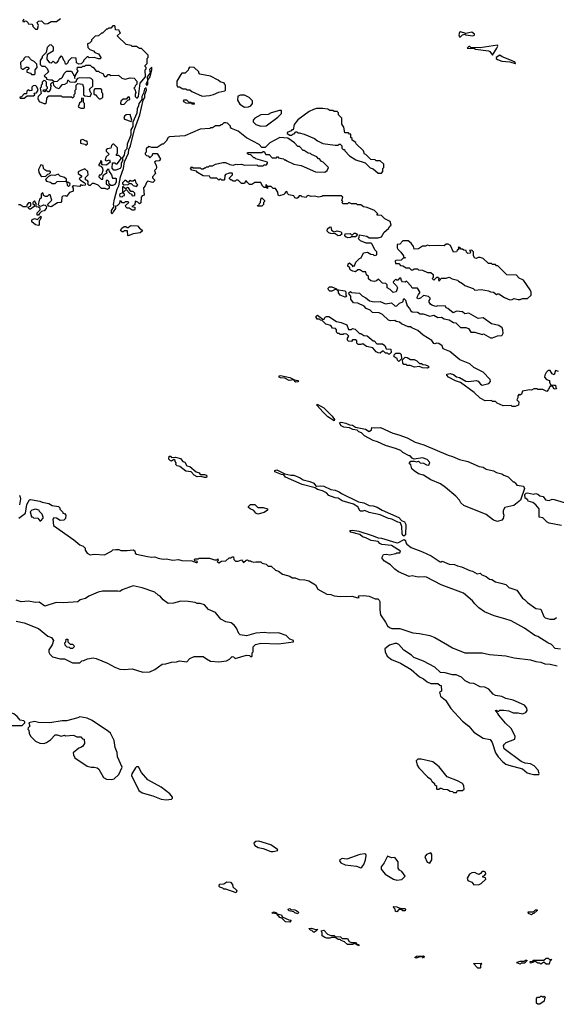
# Model space of a CAD drawing. Extents: x 2494118 to 2687960, y 757339 to 915227.
# Tile 132 of 256: x 2630901 to 2636115, y 783150 to 792721. Entities that reach past the tile are written whole.
import ezdxf

# ---------------------------------------------------------------- set-up
doc = ezdxf.new("R2010")
doc.units = 0

msp = doc.modelspace()

# ---------------------------------------------------------------- linework, layer by layer
at = {"layer": '0CON20XD'}
for points in [[(2630940, 792725), (2630930, 792715), (2630930, 792705), (2630945, 792700), (2630955, 792710), (2630968.3, 792708.3), (2630980, 792695), (2630981.7, 792681.7), (2631018.3, 792678.3), (2631030, 792665), (2631030, 792655), (2631055, 792630), (2631075, 792630)], [(2631075, 792630), (2631082.5, 792665), (2631070, 792695), (2631083, 792707), (2631111.7, 792711.7), (2631140, 792685), (2631155, 792680), (2631175, 792683.3), (2631207, 792703), (2631260, 792705), (2631298.3, 792731.7)], [(2632045, 791962.5), (2632056.7, 791975), (2632070, 792105), (2632122.5, 792165), (2632120, 792235), (2632130, 792245), (2632130, 792255), (2632120, 792265), (2632120, 792275), (2632140, 792295), (2632140, 792345), (2632150, 792355), (2632150, 792375), (2632085, 792440), (2632065, 792440), (2632035, 792460), (2631995, 792460), (2631985, 792470), (2631935, 792480), (2631851.7, 792561.7), (2631851.7, 792568.3), (2631880, 792595), (2631870, 792605), (2631868.3, 792618.3), (2631831.7, 792621.7), (2631830, 792655), (2631825, 792660), (2631805, 792660), (2631785, 792640), (2631765, 792640), (2631755, 792630), (2631745, 792630), (2631705, 792590), (2631695, 792590), (2631667, 792563), (2631635, 792560), (2631600, 792525), (2631598.3, 792511.7), (2631578.3, 792491.7), (2631560, 792485), (2631561.7, 792451.7), (2631581.7, 792431.7), (2631618.3, 792418.3), (2631631.7, 792401.7), (2631665, 792390), (2631690, 792355), (2631685, 792340), (2631665, 792340), (2631625, 792352.5), (2631575, 792350), (2631565, 792360), (2631555, 792360), (2631520, 792325), (2631520, 792315), (2631498.3, 792291.7), (2631475, 792287.5), (2631453, 792303), (2631448.3, 792348.3), (2631405, 792350), (2631371.7, 792318.3), (2631368.3, 792301.7), (2631355, 792290), (2631345, 792290), (2631340, 792315), (2631330, 792325), (2631318.3, 792358.3), (2631305, 792370), (2631283, 792347), (2631275, 792320), (2631255, 792300), (2631245, 792300), (2631225, 792317.5), (2631205, 792300), (2631195, 792302.5), (2631168.3, 792338.3), (2631170, 792385), (2631228.3, 792421.7), (2631230, 792455), (2631207, 792477), (2631190, 792475), (2631168.3, 792451.7), (2631158.3, 792401.7), (2631120, 792365), (2631120, 792355), (2631100, 792325), (2631100, 792285), (2631115, 792270), (2631145, 792270), (2631167, 792247), (2631180, 792215), (2631140, 792175), (2631160, 792155), (2631161.7, 792141.7), (2631195, 792137.5), (2631217, 792137), (2631235, 792120), (2631267, 792123), (2631295, 792150), (2631305, 792150), (2631318.3, 792161.7), (2631331.7, 792198.3), (2631355, 792220), (2631405, 792220), (2631430, 792175), (2631435, 792150), (2631440, 792175), (2631470, 792225), (2631460, 792235), (2631461.7, 792258.3), (2631505, 792260), (2631515, 792270), (2631535, 792270), (2631545, 792280), (2631585, 792280), (2631605, 792260), (2631615, 792260), (2631645, 792220), (2631665, 792220), (2631675, 792210), (2631708.3, 792198.3), (2631725, 792170), (2631745, 792170), (2631761.7, 792188.3), (2631775, 792190), (2631785, 792180), (2631861.7, 792181.7), (2631893, 792153), (2631925, 792142.5), (2631975, 792156.7), (2632013, 792153), (2632040, 792125), (2632040, 792095), (2632021.7, 792078.3), (2632020, 792065), (2632010, 792055), (2632020, 792045), (2632030, 792015), (2632022.5, 791995), (2632023.3, 791975), (2632035, 791962.5), (2632045, 791962.5)], [(2635185, 792554), (2635205, 792572.5), (2635225, 792580), (2635235, 792573.3), (2635305, 792563.8), (2635320, 792570), (2635321.7, 792581.7), (2635295, 792600), (2635235, 792587.5), (2635185, 792602.5), (2635175, 792597.5), (2635166.7, 792575), (2635173.3, 792555), (2635185, 792554)], [(2635495, 792377.5), (2635538, 792445), (2635546.2, 792465), (2635542.5, 792472.5), (2635375, 792448.8), (2635285, 792450), (2635275, 792460), (2635265, 792460), (2635250, 792445), (2635321.7, 792441.7), (2635330, 792435), (2635457.5, 792417.5), (2635470.7, 792410.7), (2635495, 792377.5)], [(2631045, 792190), (2631050, 792195), (2631050, 792235), (2631070, 792255), (2631068.3, 792288.3), (2631040, 792315), (2631015, 792327.5), (2630985, 792360), (2630953, 792357), (2630940, 792345), (2630940, 792335), (2630910, 792305), (2630911.7, 792251.7), (2630925, 792240), (2630935, 792240), (2630965, 792260), (2630985, 792260), (2630990, 792245), (2630971.7, 792228.3), (2630971.7, 792211.7), (2631005, 792200), (2631015, 792190), (2631045, 792190)], [(2635715, 792293.8), (2635720, 792295), (2635715, 792307.5), (2635665, 792332.5), (2635589.3, 792359.3), (2635567, 792377), (2635530, 792355), (2635530, 792345), (2635543.3, 792335), (2635585, 792319.2), (2635662, 792312), (2635715, 792293.8)], [(2632135, 792080), (2632146.2, 792095), (2632147.5, 792135), (2632168.8, 792165), (2632186.2, 792235), (2632185, 792260), (2632163, 792237), (2632170, 792205), (2632140, 792165), (2632141.7, 792128.3), (2632127.5, 792095), (2632135, 792080)], [(2632675, 791976.7), (2632745, 791983.8), (2632785, 791993.8), (2632835, 792016.7), (2632895, 792030), (2632900, 792035), (2632900, 792085), (2632890, 792095), (2632890, 792105), (2632848.3, 792118.3), (2632830, 792135), (2632755, 792172.5), (2632651.7, 792191.7), (2632640, 792205), (2632640, 792215), (2632595, 792257.5), (2632551.7, 792258.3), (2632540, 792245), (2632538.3, 792231.7), (2632508.3, 792201.7), (2632475, 792200), (2632465, 792190), (2632427.5, 792125), (2632427.5, 792085), (2632435, 792070), (2632455, 792070), (2632485, 792050), (2632515, 792050), (2632525, 792040), (2632555, 792040), (2632575, 792022.5), (2632675, 791976.7)], [(2631145, 791902.5), (2631160, 791915), (2631163, 791957), (2631185, 791980), (2631305, 791980), (2631315, 791970), (2631405, 791970), (2631418.3, 791961.7), (2631430, 791975), (2631430, 791995), (2631440, 792005), (2631440, 792035), (2631450, 792045), (2631450, 792085), (2631465, 792100), (2631510, 792095), (2631520, 792065), (2631521.7, 791991.7), (2631535, 791980), (2631587, 791973), (2631600, 792005), (2631590, 792015), (2631580, 792045), (2631610, 792075), (2631610, 792135), (2631595, 792150), (2631575, 792157.5), (2631555, 792152.5), (2631485, 792157.5), (2631461.7, 792148.3), (2631450, 792135), (2631448.3, 792121.7), (2631435, 792110), (2631392.5, 792112.5), (2631375, 792130), (2631365, 792130), (2631360, 792105), (2631335, 792090), (2631311.7, 792088.3), (2631290, 792065), (2631285, 792050), (2631255, 792060), (2631231.7, 792081.7), (2631228.3, 792108.3), (2631215, 792110), (2631200, 792095), (2631200, 792085), (2631210, 792075), (2631200, 792065), (2631200, 792045), (2631185, 792020), (2631175, 792020), (2631165, 792030), (2631155, 792030), (2631145, 792020), (2631130, 792025), (2631131.7, 792038.3), (2631155, 792040), (2631170, 792055), (2631170, 792065), (2631160, 792075), (2631160, 792115), (2631148.3, 792128.3), (2631135, 792130), (2631120, 792115), (2631120, 792095), (2631110, 792085), (2631110, 792065), (2631100, 792055), (2631110, 792005), (2631080, 791975), (2631077.5, 791955), (2631090, 791925), (2631145, 791902.5)], [(2630945, 791960), (2630975, 791980), (2631035, 791980), (2631048.3, 791991.7), (2631041.7, 792008.3), (2631065, 792010), (2631080, 792035), (2631068.3, 792068.3), (2631055, 792080), (2631031.7, 792078.3), (2631020, 792065), (2631018.3, 792031.7), (2630995, 792030), (2630981.7, 792038.3), (2630970, 792025), (2630968.3, 792001.7), (2630945, 792000), (2630918.3, 791971.7), (2630901.7, 791968.3), (2630905, 791960), (2630945, 791960)], [(2631671.7, 791951.7), (2631685, 791952.5), (2631710, 791965), (2631710, 792005), (2631700, 792015), (2631698.3, 792038.3), (2631685, 792050), (2631631.7, 792048.3), (2631620, 792035), (2631621.7, 792001.7), (2631635, 791990), (2631645, 791990), (2631650, 791975), (2631671.7, 791951.7)], [(2635080, 789495), (2635015, 789522.5), (2635005, 789550), (2634975, 789573.3), (2634955, 789576.7), (2634935, 789568.8), (2634925, 789573.8), (2634905, 789603.3), (2634820, 789655), (2634768.8, 789698.8), (2634710, 789725), (2634697, 789737), (2634675, 789736.7), (2634610, 789765), (2634591.7, 789781.7), (2634558.3, 789788.3), (2634547, 789797), (2634505, 789793.3), (2634485, 789800), (2634427, 789857), (2634395, 789872.5), (2634330, 789875), (2634306.7, 789896.7), (2634267.5, 789915), (2634247, 789937), (2634187, 789967), (2634145, 789970), (2634120, 790005), (2634120, 790035), (2634101.7, 790051.7), (2634100, 790065), (2634115, 790077.5), (2634125, 790070), (2634201.7, 790061.7), (2634227, 790037), (2634265, 790017.5), (2634298.3, 789988.3), (2634345, 789980), (2634403, 789983), (2634455, 789960), (2634515, 789967.5), (2634545, 789940), (2634555, 789937.5), (2634565, 789940), (2634590, 789965), (2634625, 789980), (2634635, 790010), (2634650, 789995), (2634665, 789940), (2634690, 789915), (2634700.7, 789890.7), (2634715, 789882.5), (2634767, 789877), (2634793, 789863), (2634821.7, 789861.7), (2634885, 789840), (2634925, 789847.5), (2634965, 789826.7), (2634999.3, 789829.3), (2635025, 789813.3), (2635075, 789803.3), (2635115, 789777.5), (2635140, 789775), (2635185, 789727.5), (2635235, 789728.8), (2635260.7, 789720.7), (2635283, 789683), (2635325, 789682.5), (2635395, 789662.5), (2635406.4, 789666.4), (2635475, 789630), (2635495, 789630), (2635545, 789647.5), (2635585, 789650), (2635590, 789655), (2635597.5, 789675), (2635597, 789707), (2635587.5, 789725), (2635555, 789750), (2635485, 789763.3), (2635405, 789822.5), (2635355, 789817.5), (2635265, 789867.5), (2635227, 789863), (2635205, 789880), (2635146.7, 789886.7), (2635113, 789873), (2635060, 789915), (2635045, 789920), (2635037, 789937), (2634965, 789940), (2634945, 789932.5), (2634906.4, 789946.4), (2634892.5, 789955), (2634880, 789975), (2634878.3, 789991.7), (2634890, 790005), (2634890, 790015), (2634871.7, 790031.7), (2634825, 790040), (2634797, 790013), (2634775, 790007.5), (2634763.9, 790013.9), (2634763.3, 790025), (2634775, 790050), (2634790, 790065), (2634790, 790075), (2634765, 790110), (2634715, 790110), (2634705, 790130), (2634658.3, 790178.3), (2634645, 790170), (2634621.7, 790171.7), (2634610, 790185), (2634605, 790210), (2634591.7, 790208.3), (2634575, 790190), (2634565, 790190), (2634555, 790200), (2634533, 790177), (2634530, 790165), (2634563, 790133), (2634572.5, 790115), (2634560, 790075), (2634528.3, 790068.3), (2634500, 790100), (2634470, 790115), (2634470, 790145), (2634458.3, 790158.3), (2634425, 790160), (2634388.3, 790198.3), (2634367, 790183), (2634345, 790177.5), (2634311.7, 790181.7), (2634291.7, 790201.7), (2634290, 790225), (2634271.7, 790241.7), (2634265, 790270), (2634235, 790270), (2634205, 790290), (2634185, 790290), (2634165, 790270), (2634138.3, 790278.3), (2634120, 790285), (2634110, 790295), (2634108.3, 790308.3), (2634090, 790325), (2634091.7, 790348.3), (2634107, 790357), (2634130, 790335), (2634135, 790320), (2634145, 790330), (2634155, 790330), (2634167, 790363), (2634201.7, 790398.3), (2634220, 790405), (2634240, 790455), (2634281.7, 790461.7), (2634313, 790443), (2634335, 790440), (2634345, 790430), (2634370, 790435), (2634370, 790465), (2634352.5, 790482.5), (2634325, 790540), (2634315, 790550), (2634268.3, 790548.3), (2634211.7, 790571.7), (2634190, 790595), (2634200, 790605), (2634201.7, 790628.3), (2634275, 790617.5), (2634295, 790600), (2634385, 790600), (2634415, 790610), (2634442.5, 790655), (2634485, 790690), (2634497.5, 790715), (2634510, 790725), (2634499.3, 790759.3), (2634450, 790785), (2634417, 790817), (2634371.7, 790821.7), (2634380, 790835), (2634350, 790865), (2634277, 790897), (2634243, 790903), (2634215, 790920), (2634183, 790923), (2634175, 790930), (2634125, 790930), (2634105, 790940), (2634095, 790940), (2634085, 790930), (2634045, 790930), (2634030, 790945), (2634040, 790955), (2634030, 790965), (2634040, 790995), (2634025, 791010), (2633845, 791010), (2633837, 791003), (2633805, 790997.5), (2633765, 791006.7), (2633732.3, 791002.3), (2633705, 791012.5), (2633690, 791005), (2633685, 790992.5), (2633645, 791000), (2633635, 791007.5), (2633615, 791007.5), (2633608.3, 790991.7), (2633595, 790982.5), (2633575, 790990), (2633565, 791010), (2633515, 791020), (2633501.7, 791031.7), (2633495, 791050), (2633480, 791045), (2633480, 791035), (2633468.3, 791021.7), (2633425, 791007.5), (2633412.5, 791015), (2633410, 791045), (2633385, 791080), (2633365, 791080), (2633345, 791100), (2633310, 791100), (2633295, 791120), (2633290, 791105), (2633310, 791100), (2633308.3, 791081.7), (2633295, 791090), (2633275, 791090), (2633261.7, 791101.7), (2633245, 791140), (2633185, 791140), (2633155, 791120), (2633135, 791120), (2633115, 791140), (2633105, 791150), (2633095, 791150), (2633085, 791130), (2633055, 791130), (2633025, 791160), (2633005, 791160), (2632995, 791150), (2632975, 791150), (2632965, 791160), (2632955, 791160), (2632940, 791175), (2632940, 791185), (2632968.3, 791211.7), (2632970, 791225), (2632965, 791230), (2632935, 791230), (2632900, 791215), (2632893, 791207), (2632890, 791165), (2632885, 791160), (2632865, 791160), (2632855, 791170), (2632845, 791170), (2632835, 791160), (2632815, 791180), (2632755, 791180), (2632745, 791200), (2632685, 791202.5), (2632630, 791235), (2632618.3, 791248.3), (2632575, 791260), (2632560, 791275), (2632575, 791290), (2632585, 791280), (2632655, 791280), (2632665, 791270), (2632685, 791270), (2632695, 791280), (2632705, 791280), (2632715, 791290), (2632735, 791290), (2632745, 791300), (2632775, 791300), (2632803, 791317), (2632875, 791332.5), (2632901.7, 791331.7), (2632943, 791313), (2632975, 791307.5), (2633005, 791317.5), (2633015, 791312.5), (2633055, 791316.7), (2633085, 791307.5), (2633205, 791310), (2633215, 791300), (2633265, 791300), (2633275, 791310), (2633298.3, 791311.7), (2633310, 791325), (2633310, 791335), (2633195, 791370), (2633185, 791380), (2633175, 791380), (2633148.3, 791408.3), (2633125, 791410), (2633110, 791425), (2633115, 791430), (2633255, 791430), (2633265, 791440), (2633275, 791440), (2633291.7, 791411.7), (2633325, 791410), (2633355, 791380), (2633395, 791380), (2633405, 791390), (2633415, 791380), (2633465, 791370), (2633475, 791360), (2633485, 791360), (2633495, 791350), (2633565, 791317.5), (2633635, 791302.5), (2633775, 791243.3), (2633865, 791237.5), (2633890, 791255), (2633900, 791285), (2633850, 791335), (2633833.6, 791343.6), (2633815, 791370), (2633805, 791370), (2633788.3, 791388.3), (2633735, 791410), (2633725, 791420), (2633703, 791423), (2633665, 791450), (2633655, 791450), (2633618.3, 791488.3), (2633605, 791490), (2633570, 791525), (2633505, 791570), (2633430, 791575), (2633330, 791525), (2633285, 791480), (2633255, 791480), (2633227, 791507), (2633105, 791572.5), (2633025, 791637.5), (2632960, 791665), (2632950, 791675), (2632950, 791685), (2632920, 791715), (2632905, 791720), (2632885, 791720), (2632865, 791700), (2632855, 791700), (2632845, 791690), (2632805, 791690), (2632775, 791670), (2632755, 791670), (2632747, 791663), (2632653, 791657), (2632505, 791593.3), (2632355, 791582.5), (2632343.6, 791576.4), (2632325, 791540), (2632295, 791510), (2632285, 791510), (2632235, 791480), (2632185, 791480), (2632155, 791490), (2632130, 791465), (2632130, 791435), (2632120, 791425), (2632120, 791415), (2632131.7, 791401.7), (2632148.3, 791398.3), (2632165, 791380), (2632190, 791405), (2632195, 791420), (2632235, 791420), (2632270, 791365), (2632255, 791350), (2632223, 791347), (2632210, 791335), (2632227, 791307), (2632230, 791285), (2632228.3, 791271.7), (2632210, 791255), (2632220, 791225), (2632190, 791195), (2632190, 791185), (2632210, 791165), (2632210, 791155), (2632195, 791140), (2632145, 791150), (2632131.7, 791138.3), (2632120, 791105), (2632103, 791087), (2632110, 791015), (2632091.7, 791008.3), (2632080, 790995), (2632078.3, 790941.7), (2632065, 790930), (2632048.3, 790948.3), (2632021.7, 790958.3), (2632018.3, 790921.7), (2631990, 790905), (2632018.3, 790898.3), (2632020, 790875), (2632015, 790870), (2631995, 790870), (2631965, 790890), (2631945, 790890), (2631931.7, 790901.7), (2631930, 790915), (2631960, 790945), (2631955, 790950), (2631925, 790950), (2631915, 790940), (2631895, 790940), (2631888.3, 790958.3), (2631875, 790960), (2631870, 790935), (2631847, 790913), (2631831.7, 790908.3), (2631832.5, 790885), (2631807.5, 790855), (2631800, 790835), (2631795, 790832.5), (2631791.7, 790841.7), (2631794, 790865), (2631820, 790905), (2631813.8, 790925), (2631822.5, 790975), (2631847.7, 791072.3), (2631863.8, 791105), (2631881.2, 791195), (2631910, 791275), (2631920.7, 791339.3), (2631958.8, 791425), (2631960.8, 791459.2), (2631976.7, 791495), (2632017.5, 791655), (2632068, 791795), (2632100.7, 791939.3), (2632116.2, 791965), (2632116.2, 791995), (2632132.5, 792035), (2632128.3, 792058.3), (2632113.3, 792045), (2632103.3, 792006.7), (2632086.7, 791975), (2632087.5, 791945), (2632057.5, 791905), (2632056, 791884), (2632041.2, 791855), (2632038.3, 791811.7), (2632000, 791725), (2631998.6, 791681.4), (2631980, 791650), (2631980.5, 791630.5)], [(2631525, 791860), (2631530, 791865), (2631530, 791905), (2631520, 791915), (2631520, 791955), (2631505, 791960), (2631500, 791955), (2631500, 791925), (2631481.7, 791908.3), (2631470, 791875), (2631495, 791860), (2631525, 791860)], [(2631888.3, 791898.3), (2631915, 791900), (2631951.7, 791938.3), (2631970, 791945), (2631968.3, 791968.3), (2631955, 791970), (2631935, 791950), (2631905, 791950), (2631885, 791930), (2631880, 791905), (2631888.3, 791898.3)], [(2632595, 791900), (2632600, 791905), (2632595, 791910), (2632570, 791910), (2632567, 791917), (2632545, 791920), (2632525, 791940), (2632495, 791940), (2632490, 791935), (2632492.5, 791925), (2632515, 791913.3), (2632570, 791910), (2632573, 791903), (2632595, 791900)], [(2633085, 791872.5), (2633125, 791873.3), (2633146.4, 791883.6), (2633162.5, 791905), (2633161.7, 791931.7), (2633153, 791943), (2633130, 791965), (2633085, 791987.5), (2633045, 791987.5), (2633021.7, 791978.3), (2633018.3, 791938.3), (2633040.7, 791900.7), (2633085, 791872.5)], [(2633245, 791686.2), (2633295, 791690), (2633410, 791775), (2633445, 791810), (2633445, 791840), (2633425, 791840), (2633343, 791817), (2633315, 791800), (2633245, 791797.5), (2633187, 791763), (2633170, 791745), (2633168.3, 791728.3), (2633195, 791703.8), (2633245, 791686.2)], [(2634415, 791230), (2634430, 791245), (2634430, 791275), (2634440, 791285), (2634438.3, 791318.3), (2634405, 791350), (2634365, 791350), (2634355, 791360), (2634311.7, 791361.7), (2634265, 791410), (2634250, 791415), (2634240, 791445), (2634170, 791515), (2634168.3, 791528.3), (2634131.7, 791551.7), (2634130, 791565), (2634120, 791575), (2634118.3, 791608.3), (2634105, 791610), (2634095, 791620), (2634061.7, 791621.7), (2634050, 791675), (2634030, 791705), (2634030, 791765), (2634000, 791795), (2634000, 791815), (2633985, 791830), (2633955, 791830), (2633945, 791840), (2633915, 791840), (2633895, 791850), (2633845, 791856.7), (2633785, 791857.5), (2633755, 791847.5), (2633715, 791827.5), (2633605, 791747.5), (2633568.3, 791701.7), (2633558.3, 791651.7), (2633545, 791650), (2633538.3, 791641.7), (2633500, 791625), (2633500, 791615), (2633525, 791600), (2633545, 791600), (2633555, 791610), (2633568.3, 791611.7), (2633585, 791630), (2633595, 791630), (2633605, 791620), (2633615, 791622.5), (2633665, 791610), (2633765, 791567.5), (2633795, 791542.5), (2633847, 791517), (2633965, 791500), (2633995, 791500), (2634005, 791510), (2634015, 791510), (2634030, 791495), (2634031.7, 791471.7), (2634045, 791460), (2634058.3, 791458.3), (2634060, 791445), (2634107, 791397), (2634168.3, 791358.3), (2634258.3, 791328.3), (2634305, 791280), (2634335, 791270), (2634385, 791230), (2634415, 791230)], [(2631985, 791732.5), (2631990, 791745), (2631975, 791800), (2631935, 791797.5), (2631920, 791785), (2631912.5, 791765), (2631920, 791755), (2631985, 791732.5)], [(2631980.5, 791630.5), (2631981.2, 791598.8), (2631945, 791510), (2631941.2, 791465), (2631923.3, 791445), (2631916.2, 791403.8), (2631897.5, 791375), (2631902.5, 791355), (2631887.5, 791325), (2631886.7, 791295), (2631876.7, 791275), (2631835, 791260), (2631815, 791260), (2631798.3, 791278.3), (2631801.7, 791328.3), (2631825, 791330), (2631835, 791320), (2631848.3, 791321.7), (2631890, 791375), (2631865, 791402.5), (2631840, 791400), (2631840, 791415), (2631850, 791425), (2631850, 791475), (2631815, 791510), (2631805, 791510), (2631791.7, 791498.3), (2631785, 791472.5), (2631753, 791467), (2631740, 791455), (2631741.7, 791441.7), (2631770, 791415), (2631737.5, 791385), (2631730, 791355), (2631745, 791350), (2631775, 791360), (2631780, 791335), (2631745, 791307.5), (2631705, 791310), (2631700, 791315), (2631700, 791345), (2631685, 791350), (2631681.7, 791328.3), (2631670, 791315), (2631670, 791305), (2631688.3, 791298.3), (2631707, 791277), (2631710, 791255), (2631698.3, 791221.7), (2631685, 791210), (2631671.7, 791208.3), (2631670, 791195), (2631691.7, 791171.7), (2631708.3, 791171.7), (2631711.7, 791208.3), (2631750, 791235), (2631740, 791245), (2631765, 791270), (2631770, 791245), (2631791.7, 791211.7), (2631801.7, 791181.7), (2631831.7, 791181.7), (2631836.7, 791176.7), (2631837.7, 791142.3), (2631825, 791118.8), (2631805, 791110), (2631785, 791110), (2631771.7, 791121.7), (2631767, 791147), (2631758.3, 791158.3), (2631741.7, 791158.3), (2631741.7, 791121.7), (2631770, 791105), (2631770, 791085), (2631755, 791070), (2631731.7, 791081.7), (2631695, 791080), (2631663.6, 791113.6), (2631625, 791128.8), (2631605, 791130), (2631585, 791110), (2631575, 791110), (2631560, 791125), (2631567, 791133), (2631567, 791147), (2631558.3, 791158.3), (2631540, 791165), (2631541.7, 791188.3), (2631567, 791213), (2631562.5, 791245), (2631535, 791272.5), (2631493.3, 791256.7), (2631468.3, 791241.7), (2631470, 791225), (2631500, 791205), (2631500, 791195), (2631480, 791175), (2631490.7, 791160.7), (2631528.3, 791138.3), (2631540, 791125), (2631538.3, 791111.7), (2631515, 791110), (2631495, 791117.5), (2631485, 791100), (2631422.5, 791107.5), (2631410, 791095), (2631420, 791085), (2631420, 791055), (2631415, 791050), (2631385, 791040), (2631357, 791003), (2631345, 791010), (2631320, 791005), (2631310, 790995), (2631307.5, 790955), (2631300, 790945), (2631268.3, 790941.7), (2631206.4, 790903.6), (2631185, 790910), (2631170, 790925), (2631211.7, 790968.3), (2631198.3, 791018.3), (2631185, 791020), (2631167, 791003), (2631153, 791003), (2631131.7, 791011.7), (2631130, 791035), (2631121.7, 791038.3), (2631110, 791025), (2631110, 790985), (2631093, 790977), (2631080, 790925), (2631091.7, 790911.7), (2631105, 790907.5), (2631135, 790920), (2631148.3, 790918.3), (2631160, 790905), (2631157.5, 790885), (2631138.3, 790861.7), (2631111.7, 790858.3), (2631091.7, 790838.3), (2631085, 790820), (2631071.7, 790821.7), (2631070, 790845), (2631098.3, 790871.7), (2631100, 790885), (2631085, 790900), (2631061.7, 790901.7), (2631060, 790935), (2631045, 790960), (2631030, 790945), (2631030, 790935), (2631040, 790925), (2631040, 790905), (2631005, 790880), (2630995, 790880), (2630980, 790895), (2631008.3, 790911.7), (2631010, 790935), (2631005, 790940), (2630985, 790940), (2630972.5, 790925), (2630967.5, 790902.5), (2630935, 790902.5), (2630905, 790922.5), (2630888.3, 790921.7)], [(2631545, 791500), (2631560, 791515), (2631555, 791540), (2631545, 791540), (2631515, 791557.5), (2631490.7, 791549.3), (2631491.7, 791521.7), (2631535, 791510), (2631545, 791500)], [(2631115, 791197.5), (2631155, 791200), (2631175, 791220), (2631188.3, 791221.7), (2631200, 791235), (2631200, 791245), (2631195, 791250), (2631165, 791250), (2631145, 791262.5), (2631132.5, 791275), (2631130, 791305), (2631105, 791310), (2631082.5, 791265), (2631087.5, 791235), (2631105, 791202.5), (2631115, 791197.5)], [(2631375, 791100), (2631388.3, 791111.7), (2631390, 791125), (2631375, 791140), (2631360, 791140), (2631355, 791170), (2631336.7, 791186.7), (2631295, 791200), (2631275, 791220), (2631243, 791207), (2631205, 791210), (2631181.7, 791198.3), (2631153, 791167), (2631161.7, 791151.7), (2631201.7, 791141.7), (2631215, 791130), (2631245, 791130), (2631265, 791147.5), (2631345, 791150), (2631360, 791140), (2631363, 791113), (2631375, 791100)], [(2632035, 791100), (2632050, 791115), (2632031.7, 791131.7), (2632025, 791160), (2632015, 791160), (2632005, 791150), (2631985, 791150), (2631975, 791160), (2631955, 791140), (2631925, 791160), (2631900, 791135), (2631900, 791125), (2631915, 791117.5), (2631955, 791120), (2631965, 791130), (2631985, 791130), (2632005, 791110), (2632035, 791100)], [(2631895, 791000), (2631905, 791010), (2631918.3, 791011.7), (2631920, 791025), (2631910, 791035), (2631910, 791045), (2631935, 791070), (2631971.7, 791031.7), (2631988.3, 791028.3), (2631995, 791010), (2632018.3, 791011.7), (2632020, 791035), (2632005, 791050), (2631981.7, 791051.7), (2631958.3, 791088.3), (2631945, 791090), (2631935, 791080), (2631925, 791080), (2631905, 791100), (2631900, 791095), (2631900, 791035), (2631875, 791027.5), (2631870, 791015), (2631875, 791002.5), (2631895, 791000)], [(2633255, 790910), (2633215, 790910), (2633210, 790915), (2633228.3, 790921.7), (2633230, 790935), (2633240, 790945), (2633242.5, 790977.5), (2633255, 790990), (2633280, 790965), (2633280, 790955), (2633270, 790945), (2633270, 790925), (2633255, 790910)], [(2631085, 790720), (2631055, 790727.5), (2631020, 790755), (2631020, 790775), (2631045, 790787.5), (2631075, 790780), (2631105, 790810), (2631110, 790805), (2631100, 790775), (2631090, 790765), (2631090, 790725), (2631085, 790720)], [(2631955, 790620), (2631950, 790625), (2631948.3, 790668.3), (2631915, 790670), (2631905, 790660), (2631895, 790660), (2631881.7, 790671.7), (2631892.5, 790695), (2631915, 790712.5), (2631931.7, 790711.7), (2631945, 790700), (2631955, 790700), (2631970, 790715), (2631985, 790720), (2632045, 790716.7), (2632063.6, 790693.6), (2632090, 790675), (2632090, 790665), (2632071.7, 790648.3), (2632005, 790640), (2631965, 790622.5), (2631955, 790620)], [(2633995, 790620), (2633965, 790640), (2633925, 790642.5), (2633905, 790650), (2633890, 790665), (2633891.7, 790688.3), (2633910, 790705), (2633925, 790707.5), (2633930, 790675), (2633955, 790660), (2633985, 790670), (2634025, 790660), (2634030, 790635), (2634015, 790622.5), (2633995, 790620)], [(2634090.7, 790600.7), (2634070.7, 790610.7), (2634060, 790625), (2634065, 790640), (2634111.7, 790641.7), (2634125, 790630), (2634135, 790630), (2634150, 790645), (2634165, 790647.5), (2634180, 790635), (2634178.3, 790621.7), (2634165, 790610), (2634125, 790610), (2634115, 790602.5), (2634090.7, 790600.7)], [(2635665, 789996.7), (2635685, 790000), (2635705, 790012.5), (2635745, 790000), (2635765, 790000), (2635785, 790010), (2635835, 790010), (2635870, 790045), (2635871.7, 790071.7), (2635860, 790095), (2635795, 790190), (2635755, 790210), (2635727, 790237), (2635635, 790240), (2635548.3, 790328.3), (2635535, 790330), (2635525, 790340), (2635495, 790340), (2635485, 790350), (2635455, 790350), (2635405, 790400), (2635375, 790410), (2635355, 790410), (2635335, 790400), (2635323, 790403), (2635310, 790425), (2635310, 790465), (2635295, 790480), (2635271.7, 790478.3), (2635280, 790465), (2635278.3, 790451.7), (2635255, 790450), (2635241.7, 790461.7), (2635238.3, 790478.3), (2635215, 790480), (2635205, 790490), (2635191.7, 790491.7), (2635178.3, 790508.3), (2635165, 790510), (2635160, 790505), (2635170, 790495), (2635151.7, 790478.3), (2635146.7, 790463.3), (2635115, 790462.5), (2635087.5, 790525), (2635065, 790540), (2635045, 790540), (2635025, 790522.5), (2634975, 790527.5), (2634885, 790523.3), (2634865, 790530), (2634845, 790520), (2634815, 790520), (2634775, 790492.5), (2634735, 790490), (2634727, 790517), (2634705, 790550), (2634675, 790572.5), (2634625, 790570), (2634595, 790540), (2634570, 790535), (2634567.5, 790505), (2634575, 790490), (2634605, 790460), (2634630, 790425), (2634631.7, 790411.7), (2634650, 790405), (2634625, 790400), (2634607, 790383), (2634555, 790380), (2634550, 790375), (2634551.7, 790351.7), (2634585, 790350), (2634601.7, 790331.7), (2634625, 790330), (2634655, 790310), (2634685, 790310), (2634705, 790290), (2634725, 790290), (2634735, 790300), (2634765, 790300), (2634775, 790290), (2634816.4, 790286.4), (2634863.6, 790263.6), (2634895, 790262.5), (2634920, 790245), (2634920, 790215), (2634910, 790205), (2634925, 790190), (2634955, 790220), (2634965, 790220), (2634980, 790205), (2634970, 790195), (2634975, 790180), (2634990, 790195), (2634995, 790210), (2635045, 790207.5), (2635075, 790217.5), (2635103, 790203), (2635155, 790190), (2635165, 790180), (2635205, 790157.5), (2635225, 790137.5), (2635307, 790107), (2635323, 790093), (2635385, 790097.5), (2635455, 790086.7), (2635475, 790076.7), (2635505, 790072.5), (2635535, 790050), (2635543, 790057), (2635557, 790057), (2635611.7, 790021.7), (2635665, 789996.7)], [(2633935, 790082.5), (2633915, 790083.3), (2633902.5, 790095), (2633898.3, 790111.7), (2633910, 790125), (2633935, 790123.3), (2633980, 790105), (2633980, 790100), (2633965, 790100), (2633935, 790082.5)], [(2634065, 790022.5), (2634015, 790043.3), (2634000, 790065), (2633998.3, 790078.3), (2633980, 790100), (2634060, 790085), (2634070, 790075), (2634070, 790045), (2634080, 790035), (2634065, 790022.5)], [(2634495, 789470), (2634485, 789470), (2634475, 789480), (2634455, 789480), (2634435, 789500), (2634425, 789500), (2634405, 789480), (2634385, 789482.5), (2634365, 789492.5), (2634331.7, 789531.7), (2634270, 789545), (2634235, 789570), (2634215, 789562.5), (2634190, 789565), (2634178.3, 789578.3), (2634178.3, 789598.3), (2634165, 789610), (2634135, 789610), (2634125, 789592.5), (2634095, 789597.5), (2634087.5, 789605), (2634087.5, 789625), (2634100, 789645), (2634080, 789665), (2634052.5, 789667.5), (2634045, 789660), (2634015, 789660), (2634005, 789670), (2633991.7, 789671.7), (2633980, 789685), (2633980, 789705), (2633968.3, 789718.3), (2633941.7, 789721.7), (2633925, 789750), (2633875, 789760), (2633838.3, 789798.3), (2633825, 789800), (2633815, 789810), (2633791.7, 789811.7), (2633780, 789825), (2633781.7, 789838.3), (2633795, 789850), (2633845, 789810), (2633858.3, 789811.7), (2633870, 789830), (2633883, 789837), (2633905, 789836.7), (2633978.3, 789788.3), (2634025, 789777.5), (2634080, 789755), (2634095, 789710), (2634125, 789710), (2634135, 789720), (2634161.7, 789711.7), (2634201.7, 789671.7), (2634215, 789670), (2634245, 789650), (2634278.3, 789648.3), (2634335, 789600), (2634345, 789600), (2634371.7, 789571.7), (2634425, 789570), (2634450, 789555), (2634461.7, 789521.7), (2634508.3, 789518.3), (2634510, 789485), (2634495, 789470)], [(2634585, 789400), (2634571.7, 789411.7), (2634568.3, 789428.3), (2634540, 789445), (2634540, 789465), (2634555, 789480), (2634595, 789480), (2634607, 789467), (2634610, 789425), (2634585, 789400)], [(2634865, 789332.5), (2634815, 789337.5), (2634785, 789350), (2634737, 789343), (2634695, 789360), (2634665, 789360), (2634655, 789370), (2634635, 789370), (2634623, 789383), (2634620, 789415), (2634645, 789440), (2634667, 789437), (2634698.3, 789418.3), (2634735, 789417.5), (2634760, 789405), (2634785, 789380), (2634805, 789380), (2634818.3, 789368.3), (2634845, 789367.5), (2634867, 789357), (2634880, 789345), (2634865, 789332.5)], [(2636135, 789301.2), (2636108.3, 789311.7), (2636095, 789270), (2636075, 789277.5), (2636055, 789310), (2636035, 789310), (2636017, 789293), (2636003, 789267), (2636000, 789245), (2636020, 789225), (2636050, 789215), (2636050, 789195), (2636061.7, 789171.7), (2636091.7, 789168.3), (2636108.3, 789168.3), (2636110, 789145), (2636118.3, 789131.7), (2636095, 789130), (2636078.3, 789158.3), (2636055, 789160), (2636037, 789123), (2636021.7, 789108.3), (2635985, 789126.7), (2635936.4, 789126.4), (2635925, 789132.5), (2635898.3, 789131.7), (2635875, 789120), (2635855, 789122.5), (2635785, 789110), (2635778.3, 789081.7), (2635765, 789070), (2635755, 789080), (2635740, 789065), (2635740, 789045), (2635730, 789025), (2635750, 789005), (2635747.5, 788975), (2635715, 788962.5), (2635685, 788962.5), (2635675, 788970), (2635598.3, 788968.3), (2635540, 788995), (2635525, 789010), (2635495, 789010), (2635485, 789020), (2635425, 789017.5), (2635375, 789042.5), (2635316.4, 789096.4), (2635183.8, 789193.8), (2635135, 789210), (2635067.5, 789245), (2635050, 789265), (2635050, 789275), (2635085, 789282.5), (2635115, 789273.3), (2635145, 789250), (2635175, 789242.5), (2635237, 789207), (2635265, 789203.3), (2635335, 789213.3), (2635356.2, 789206.2), (2635377, 789177), (2635395, 789167.5), (2635460, 789185), (2635476.7, 789205), (2635472.5, 789225), (2635403.6, 789293.6), (2635315, 789340), (2635276.1, 789376.1), (2635177.5, 789415), (2635080, 789495)], [(2633585, 789198), (2633565, 789220), (2633520, 789215), (2633476.7, 789236.7), (2633435, 789239.2), (2633422.5, 789245), (2633421.2, 789258.8), (2633435, 789264), (2633525, 789244.2), (2633571.7, 789221.7), (2633603.3, 789215), (2633610, 789205), (2633605, 789200), (2633585, 789198)], [(2633955, 788822), (2633895, 788861.4), (2633849.2, 788905), (2633788.8, 788975), (2633790, 788985), (2633855, 788947.5), (2633936.4, 788866.4), (2633958.8, 788835), (2633955, 788822)], [(2635545, 787842.5), (2635505, 787856.7), (2635435, 787910), (2635215, 788000), (2635187.5, 788025), (2635175, 788050), (2635139.3, 788089.3), (2635037.5, 788175), (2634988.3, 788208.3), (2634895, 788246.7), (2634825, 788292.5), (2634775, 788307.5), (2634732.5, 788335), (2634712.5, 788355), (2634700, 788395), (2634690, 788405), (2634690, 788415), (2634701.7, 788428.3), (2634735, 788430), (2634755, 788422.5), (2634775, 788430), (2634793, 788413), (2634825, 788410), (2634853, 788393), (2634875, 788390), (2634887, 788417), (2634860, 788445), (2634815, 788462.5), (2634735, 788450), (2634715, 788460), (2634695, 788480), (2634685, 788480), (2634625, 788513.3), (2634603.6, 788533.6), (2634554.1, 788554.1), (2634455, 788582), (2634377.7, 788617.7), (2634335, 788630), (2634252.5, 788675), (2634222.5, 788705), (2634196.7, 788715), (2634181.2, 788731.2), (2634138.8, 788738.8), (2634105, 788752.5), (2634051.7, 788761.7), (2634025, 788774.2), (2634008.3, 788801.7), (2634025, 788810), (2634070.5, 788800.5), (2634105, 788782.5), (2634135, 788778.8), (2634165, 788761.2), (2634260, 788740), (2634295, 788717.5), (2634320, 788735), (2634323, 788757), (2634345, 788752.5), (2634406.4, 788756.4), (2634525, 788701.2), (2634585, 788686.2), (2634665, 788655.8), (2634745, 788614.2), (2634828.8, 788588.8), (2635065, 788486.7), (2635105, 788476.7), (2635175, 788446.7), (2635255, 788426.2), (2635365, 788376.7), (2635405, 788370), (2635435, 788353.3), (2635505, 788336.7), (2635535, 788320), (2635585, 788306.7), (2635605, 788293.3), (2635648.3, 788278.3), (2635695, 788230), (2635705, 788230), (2635715, 788220), (2635730, 788195), (2635797, 788187), (2635806.7, 788165), (2635768.3, 788051.7), (2635701.7, 787998.3), (2635615, 787980), (2635598.3, 787951.7), (2635597.5, 787925), (2635606.7, 787905), (2635598.3, 787871.7), (2635585, 787857.5), (2635545, 787842.5)], [(2632695, 788270), (2632665, 788280), (2632625, 788278.8), (2632597.5, 788295), (2632566.7, 788326.7), (2632514.1, 788334.1), (2632457, 788377), (2632430, 788385), (2632418.3, 788398.3), (2632420, 788415), (2632410, 788425), (2632410, 788435), (2632397, 788447), (2632375, 788430), (2632365, 788432.5), (2632350.7, 788450.7), (2632351.7, 788478.3), (2632365, 788477.5), (2632377, 788467), (2632415, 788467.5), (2632462.5, 788455), (2632487.5, 788427.5), (2632505, 788420), (2632523.3, 788383.3), (2632555, 788377.5), (2632615, 788327.5), (2632645, 788317.5), (2632655, 788300), (2632695, 788300), (2632715, 788292.5), (2632720, 788285), (2632715, 788272.5), (2632695, 788270)], [(2634635, 787700), (2634625, 787706.7), (2634617.5, 787725), (2634615.6, 787795), (2634600.7, 787830.7), (2634575, 787836.7), (2634517.3, 787867.3), (2634485, 787872), (2634405, 787908), (2634295, 787930), (2634255, 787950), (2634235, 787943.3), (2634210, 787945), (2634187.5, 787985), (2634145, 788011.2), (2634035, 788043.8), (2633995, 788068.8), (2633965, 788072.5), (2633905, 788096.7), (2633880.7, 788120.7), (2633841.7, 788141.7), (2633794.4, 788154.4), (2633771.7, 788171.7), (2633645, 788203.8), (2633484.3, 788274.3), (2633467, 788297), (2633445, 788298.8), (2633381.2, 788325), (2633380, 788340), (2633400, 788345), (2633476.7, 788306.7), (2633534.1, 788294.1), (2633565, 788294), (2633625, 788268.8), (2633655, 788248), (2633718.8, 788231.2), (2633757.5, 788217.5), (2633773.8, 788193.8), (2633785, 788187.5), (2633825, 788191.2), (2633856.4, 788186.4), (2633925, 788153.3), (2633965, 788147.5), (2634005, 788131.2), (2634027.5, 788115), (2634194.1, 788034.1), (2634245, 788024), (2634295, 787997.5), (2634335, 787996.2), (2634375, 787984), (2634423.2, 787953.2), (2634585, 787881.2), (2634612, 787852), (2634640, 787840), (2634651.4, 787815), (2634648.8, 787715), (2634635, 787700)], [(2630895, 788097.5), (2630903, 788093), (2630909.2, 788065), (2630899.4, 788005)], [(2636165, 787803.8), (2636045, 787826.7), (2636027, 787837), (2635985, 787880), (2635950, 787885), (2635950, 787965), (2635916.4, 788006.4), (2635887, 788027), (2635841.7, 788041.7), (2635840, 788055), (2635811.2, 788071.2), (2635808.8, 788105), (2635821.2, 788118.8), (2635835, 788123.3), (2635895, 788110), (2635915, 788116.7), (2635935, 788110), (2635955, 788093.3), (2635986.1, 788086.1), (2636011.2, 788055), (2636025, 788049.2), (2636045, 788048.8), (2636075, 788061.2), (2636095, 788057.5), (2636225, 788018.8)], [(2630893.6, 787876.4), (2630957.5, 787925), (2630970, 788010), (2630995, 788052.5), (2631006.4, 788056.4), (2631095, 788042.5), (2631120.7, 788030.7), (2631185, 788016.7), (2631215, 788000), (2631278.3, 787988.3), (2631290, 787975), (2631291.7, 787961.7), (2631320, 787935), (2631320, 787925), (2631335, 787920), (2631350, 787905), (2631347, 787873), (2631330, 787855), (2631293, 787853)], [(2633215, 787914.2), (2633195, 787923.3), (2633175, 787950), (2633140, 787965), (2633125, 787980), (2633125, 787990), (2633145, 788010), (2633185, 788007.5), (2633215, 787980), (2633265, 787980), (2633307.5, 787965), (2633310, 787955), (2633275, 787930), (2633215, 787914.2)], [(2631105, 787850), (2631130, 787875), (2631130, 787885), (2631120, 787915), (2631091.7, 787941.7), (2631090, 787955), (2631055, 787962.5), (2631020, 787955), (2631001.7, 787938.3), (2631015, 787890), (2631025, 787890), (2631035, 787880), (2631077, 787877), (2631095, 787850), (2631105, 787850)], [(2631293, 787853), (2631257, 787877), (2631231.7, 787878.3), (2631222.5, 787865), (2631230, 787805), (2631427.5, 787665), (2631486.4, 787616.4), (2631517.5, 787605), (2631537.5, 787585), (2631537.5, 787565), (2631556.2, 787535), (2631585, 787518.6), (2631625, 787524.2), (2631725, 787520.4), (2631793.3, 787555), (2631805, 787567.5), (2631835, 787572.5), (2631865, 787572.5), (2631885, 787562.5), (2631945, 787560), (2632005, 787567.5), (2632018.3, 787558.3), (2632022.5, 787535), (2632035, 787526.7), (2632142.4, 787502.4), (2632184, 787496), (2632215, 787501.2), (2632245, 787486), (2632295, 787476.7), (2632325, 787481.2), (2632388.3, 787468.3), (2632445, 787473.3), (2632475, 787463.3), (2632572.5, 787462.5), (2632615, 787443.3), (2632626.1, 787443.9), (2632630, 787455), (2632601.7, 787461.7), (2632600, 787475), (2632605, 787480), (2632635, 787480), (2632645, 787487.5), (2632745, 787487.5), (2632795, 787470), (2632815, 787470), (2632825, 787480), (2632830, 787465), (2632820, 787455), (2632835, 787440), (2632863, 787457), (2632905, 787462.5), (2632935, 787490), (2632955, 787490), (2632965, 787500), (2632978.3, 787498.3), (2632980, 787475), (2632998.3, 787458.3), (2633025, 787457.5), (2633055, 787470), (2633075, 787443.3), (2633101.7, 787468.3), (2633115, 787470), (2633125, 787460), (2633145, 787460), (2633153, 787453), (2633175, 787447.5), (2633195, 787452.5), (2633245, 787450), (2633258.3, 787438.3), (2633297, 787427), (2633315, 787410), (2633345, 787410), (2633385, 787370), (2633415, 787360), (2633455, 787330), (2633525, 787312.5), (2633550, 787295), (2633576.4, 787296.4), (2633615, 787278.8), (2633673, 787277), (2633710, 787265), (2633776.4, 787226.4), (2633797, 787187), (2633885, 787138), (2633924.2, 787134.2), (2633955, 787122), (2634015, 787115.8), (2634128.3, 787118.3), (2634185, 787100), (2634200, 787105), (2634190, 787115), (2634195, 787120), (2634245, 787122.5), (2634295, 787116.7), (2634355, 787092.5), (2634381.7, 787091.7), (2634395, 787080), (2634400, 787065), (2634400, 786985), (2634407.5, 786935), (2634456.7, 786865), (2634475, 786827.5), (2634493.9, 786813.9), (2634516.4, 786803.6), (2634595, 786803.3), (2634721.7, 786761.7), (2634786.1, 786756.1), (2634886.4, 786736.4), (2634935, 786716.7), (2635057.5, 786645), (2635105, 786616.7), (2635225, 786566.2), (2635393.6, 786566.4), (2635465, 786550), (2635625, 786536.7), (2635705, 786517.5), (2635865, 786500), (2635915, 786483.3), (2635965, 786476.2), (2636005, 786460), (2636055, 786456.2), (2636125, 786441.2)], [(2636155, 786602), (2636105, 786609.2), (2636068.7, 786648.7), (2636033.6, 786663.6), (2635935, 786724.2), (2635905, 786734.2), (2635806.7, 786805), (2635675, 786878), (2635615, 786898), (2635510, 786925), (2635415.9, 786965.9), (2635363.3, 787005), (2635322.3, 787042.3), (2635301.7, 787071.7), (2635212.5, 787145), (2634995, 787227.5), (2634855, 787301.2), (2634835, 787306.2), (2634772.3, 787302.3), (2634715, 787315.8), (2634685, 787310), (2634582.5, 787355), (2634545, 787381.2), (2634503.6, 787423.6), (2634446.1, 787456.1), (2634423.3, 787485), (2634423.3, 787495), (2634437.5, 787522.5), (2634465, 787526.7), (2634495, 787520), (2634557, 787533), (2634565, 787540), (2634595, 787540), (2634600, 787555), (2634515, 787610), (2634420.7, 787620.7), (2634400.7, 787630.7), (2634385, 787650), (2634315, 787660), (2634263.9, 787683.9), (2634232.5, 787695), (2634205, 787717.5), (2634119.3, 787739.3), (2634110, 787755), (2634135, 787760), (2634195, 787750), (2634325, 787708), (2634383, 787683), (2634415, 787681.2), (2634555, 787640), (2634575, 787636.7), (2634636.7, 787666.7), (2634648.3, 787658.3), (2634652.5, 787635), (2634662.3, 787622.3), (2634705, 787591.2), (2634815, 787550), (2634898.3, 787508.3), (2634985, 787452.5), (2634995, 787450), (2635005, 787457.5), (2635075, 787430), (2635125, 787426), (2635155, 787412), (2635195, 787404), (2635275, 787366.7), (2635301.7, 787361.7), (2635345, 787334), (2635375, 787340), (2635390, 787325), (2635435, 787310), (2635465, 787283.8), (2635489.5, 787279.5), (2635525, 787256.7), (2635577.5, 787242.5), (2635625, 787230), (2635655, 787202.5), (2635730, 787175), (2635785, 787096.7), (2635805.8, 787085.8), (2635835, 787056.7), (2635915, 786997.5), (2635965, 786990), (2635995, 786920), (2636008.3, 786908.3), (2636053.6, 786893.6), (2636093, 786893), (2636118.3, 786911.7)], [(2632098.3, 786378.3), (2632165, 786382.5), (2632215, 786403.3), (2632285, 786457.5), (2632321.7, 786458.3), (2632375, 786477.5), (2632425, 786480), (2632455, 786490), (2632525, 786480), (2632555, 786512.5), (2632595, 786532.5), (2632685, 786532.5), (2632715, 786507.5), (2632755, 786486.7), (2632835, 786480), (2632911.7, 786488.3), (2632940, 786505), (2632965, 786530), (2632978.3, 786528.3), (2632995, 786510), (2633105, 786542.5), (2633135, 786540), (2633145, 786530), (2633155, 786530), (2633160, 786535), (2633160, 786565), (2633170, 786575), (2633170, 786625), (2633193, 786647), (2633245, 786660), (2633415, 786653.8), (2633560, 786675), (2633560, 786685), (2633525, 786700), (2633490, 786735), (2633415, 786760), (2633325, 786756.7), (2633275, 786763.3), (2633195, 786756.7), (2633105, 786732.5), (2633043, 786743), (2633030, 786755), (2633007.5, 786805), (2632985, 786836.7), (2632955, 786856.7), (2632905, 786867.5), (2632855, 786892.5), (2632805, 786957.5), (2632736.4, 786986.4), (2632695, 787032.5), (2632655, 787047.5), (2632625, 787047.5), (2632605, 787057.5), (2632536.7, 787066.7), (2632465, 787068.8), (2632395, 787050), (2632345, 787047.5), (2632295, 787082.5), (2632266.4, 787116.4), (2632245, 787127.5), (2632215, 787157.5), (2632089.3, 787199.3), (2632005, 787217.5), (2631895, 787177.5), (2631875, 787162.5), (2631855, 787167.5), (2631705, 787167.5), (2631663, 787157), (2631573, 787117), (2631540, 787095), (2631489.3, 787080.7), (2631465, 787062.5), (2631325, 787052.5), (2631255, 787056.7), (2631145, 787020), (2631089.3, 787059.3), (2631055, 787057.5), (2630985, 787070), (2630913.6, 787063.6), (2630865, 787077.5)], [(2630865, 786873.3), (2630945, 786856.7), (2631085, 786803.3), (2631175, 786727.5), (2631210, 786715), (2631230, 786685), (2631217.5, 786645), (2631182.5, 786595), (2631183.6, 786573.6), (2631193, 786553), (2631218.3, 786528.3), (2631295, 786507.5), (2631337, 786507), (2631415, 786470), (2631485, 786470), (2631505, 786490), (2631525, 786492.5), (2631560.7, 786509.3), (2631615, 786517.5), (2631645, 786512.5), (2631755, 786467.5), (2631826.4, 786426.4), (2631875, 786406.7), (2631915, 786403.3), (2631995, 786410), (2632098.3, 786378.3)], [(2631415, 786610), (2631395, 786610), (2631385, 786620), (2631363, 786623), (2631341.7, 786641.7), (2631340, 786665), (2631350, 786675), (2631351.7, 786698.3), (2631368.3, 786698.3), (2631370, 786675), (2631391.7, 786651.7), (2631415, 786650), (2631428.3, 786638.3), (2631430, 786625), (2631415, 786610)], [(2635945, 785382.5), (2635950, 785395), (2635940, 785425), (2635899.1, 785469.1), (2635865, 785487.1), (2635813.9, 785493.9), (2635775, 785510), (2635607.5, 785635), (2635602.5, 785665), (2635610.7, 785679.3), (2635626.4, 785693.6), (2635713, 785727), (2635716.7, 785755), (2635675, 785832.5), (2635622.3, 785882.3), (2635555, 785960), (2635548.3, 785978.3), (2635520, 786005), (2635535, 786010), (2635545, 786000), (2635555, 786000), (2635565, 786010), (2635605, 786010), (2635655, 786002.5), (2635695, 785983.3), (2635745, 785983.3), (2635786.4, 785973.6), (2635820, 785985), (2635832.5, 786005), (2635828.3, 786028.3), (2635805, 786057.5), (2635695, 786107.5), (2635625, 786122.5), (2635585, 786142.5), (2635525, 786152.5), (2635500, 786165), (2635460, 786215), (2635421.7, 786231.7), (2635375, 786237.5), (2635315, 786267.5), (2635275, 786272.5), (2635230, 786295), (2635195, 786330), (2635141.7, 786351.7), (2635105, 786352.5), (2635035, 786373.3), (2634990, 786375), (2634935, 786426.7), (2634824, 786484), (2634731.7, 786521.7), (2634707.5, 786545), (2634635, 786593.3), (2634586.4, 786646.4), (2634565, 786657.5), (2634545, 786657.5), (2634495, 786642.5), (2634450, 786605), (2634452.5, 786575), (2634472.5, 786535), (2634515, 786503.3), (2634602.5, 786465), (2634706.1, 786406.1), (2634785, 786333.3), (2634823.6, 786313.6), (2634860, 786285), (2634895, 786267.5), (2634965, 786270), (2634981.7, 786251.7), (2634995, 786250), (2635000, 786195), (2634980, 786185), (2634990, 786145), (2635037.5, 786105), (2635090, 786025), (2635202.3, 785902.3), (2635263.9, 785853.9), (2635314.2, 785794.2), (2635405, 785736.7), (2635473, 785723), (2635492.5, 785695), (2635523.3, 785595), (2635550, 785555), (2635595, 785506.2), (2635623.3, 785485), (2635654.2, 785474.2), (2635785, 785440), (2635831.3, 785401.3), (2635855, 785392.5), (2635895, 785382.5), (2635945, 785382.5)], [(2630925, 785860), (2630950, 785885), (2630950, 785895), (2630940, 785905), (2630905, 785912.5), (2630877.7, 785947.7), (2630843.6, 785973.6), (2630705, 786023.3), (2630556.4, 786026.4), (2630465, 786036.7), (2630408.3, 786031.7), (2630380, 786015), (2630380, 785995), (2630390, 785985), (2630461.7, 785941.7), (2630775, 785860), (2630925, 785860)], [(2631795, 785334), (2631817.9, 785342.1), (2631865, 785383.8), (2631897.5, 785455), (2631852.5, 785555), (2631847, 785597), (2631827.5, 785645), (2631820, 785715), (2631782.5, 785785), (2631765, 785802.5), (2631605, 785910), (2631555, 785930), (2631485, 785943.8), (2631465, 785933.8), (2631355, 785906.7), (2631315, 785906.2), (2631195, 785886.7), (2631085, 785890), (2631045, 785897.5), (2630990, 785885), (2631000, 785855), (2630981.7, 785838.3), (2630980, 785825), (2630990, 785815), (2630992.5, 785785), (2631006.7, 785755), (2631055, 785708.8), (2631095, 785690), (2631135, 785686.7), (2631160, 785695), (2631199.3, 785720.7), (2631245, 785770), (2631265, 785770), (2631305, 785757.5), (2631335, 785767.5), (2631345, 785760), (2631425, 785767.5), (2631455, 785750), (2631495, 785750), (2631511.7, 785731.7), (2631528.3, 785728.3), (2631530, 785685), (2631515, 785660), (2631501.7, 785648.3), (2631475, 785640), (2631420, 785595), (2631422.5, 785575), (2631437.5, 785545), (2631555, 785466), (2631595, 785454.4), (2631625.7, 785455.7), (2631655, 785448), (2631668.8, 785435), (2631716.7, 785355), (2631745, 785338), (2631795, 785334)], [(2635145, 785210), (2635155, 785230), (2635205, 785230), (2635218.3, 785241.7), (2635217.5, 785275), (2635202.5, 785295), (2635155, 785323.3), (2635055, 785360), (2634977.7, 785457.7), (2634915.9, 785505.9), (2634803, 785533), (2634768.3, 785531.7), (2634751.7, 785518.3), (2634763.3, 785475), (2634779.3, 785449.3), (2634865, 785362.5), (2634895, 785340), (2634905, 785320), (2634930, 785295), (2634930, 785285), (2634950, 785275), (2634950, 785245), (2634955, 785240), (2634975, 785240), (2634985, 785250), (2634995, 785250), (2635015, 785240), (2635057, 785237), (2635083, 785223), (2635105, 785220), (2635115, 785210), (2635145, 785210)], [(2632325, 785137.1), (2632375, 785144), (2632386.7, 785155), (2632386.2, 785165), (2632360, 785195), (2632275, 785260), (2632145, 785331.2), (2632084.2, 785404.2), (2632055, 785457.5), (2632035, 785460), (2632025, 785450), (2631989.3, 785390.7), (2631986.7, 785375), (2632057.3, 785227.3), (2632090, 785205), (2632195.4, 785175.4), (2632275, 785144.4), (2632325, 785137.1)], [(2633365, 784633.8), (2633410, 784645), (2633407.5, 784655), (2633341.7, 784701.7), (2633225, 784736.2), (2633195, 784733.3), (2633176.7, 784715), (2633186, 784695), (2633218, 784675), (2633265.6, 784665.6), (2633340, 784635), (2633365, 784633.8)], [(2634215, 784476), (2634225, 784482.5), (2634245, 784510), (2634262.6, 784555), (2634268.2, 784595), (2634265, 784606), (2634255, 784612.5), (2634205, 784606.2), (2634078.3, 784561.7), (2634035, 784568.8), (2634010, 784555), (2634007.5, 784545), (2634022.5, 784525), (2634065, 784506.2), (2634175, 784494), (2634215, 784476)], [(2634565, 784356.9), (2634615, 784363.3), (2634647.5, 784395), (2634615, 784442.5), (2634592.5, 784455), (2634577.5, 784475), (2634580, 784535), (2634547, 784577), (2634513.6, 784573.6), (2634475, 784590), (2634441.8, 784525), (2634411.8, 784485), (2634413.3, 784463.3), (2634453.6, 784413.6), (2634532, 784365), (2634565, 784356.9)], [(2634885, 784523.3), (2634906.7, 784555), (2634906.7, 784606.7), (2634895, 784622.5), (2634855, 784607.5), (2634837.5, 784585), (2634860.7, 784530.7), (2634885, 784523.3)], [(2635315, 784312.5), (2635365, 784313.3), (2635386.4, 784323.6), (2635430, 784365), (2635428.3, 784378.3), (2635400, 784385), (2635400, 784395), (2635418.3, 784401.7), (2635431.7, 784418.3), (2635427.5, 784435), (2635415, 784442.5), (2635395, 784442.5), (2635379.3, 784420.7), (2635365, 784413.3), (2635345, 784416.7), (2635325, 784430), (2635295, 784427.5), (2635272.5, 784415), (2635247.5, 784375), (2635255, 784352.5), (2635295, 784337.5), (2635315, 784312.5)], [(2633005, 784232.5), (2632905, 784270), (2632885, 784270), (2632875, 784280), (2632845, 784290), (2632840, 784295), (2632841.7, 784318.3), (2632885, 784320), (2632915, 784340), (2632948.3, 784338.3), (2632970, 784315), (2632971.7, 784291.7), (2633010, 784255), (2633005, 784232.5)], [(2633605, 784030), (2633575, 784040), (2633565, 784050), (2633515, 784060), (2633510, 784075), (2633525, 784080), (2633535, 784070), (2633575, 784067.5), (2633595, 784060), (2633610, 784045), (2633605, 784030)], [(2634565, 784050), (2634551.7, 784051.7), (2634550, 784075), (2634530, 784095), (2634535, 784100), (2634567, 784097), (2634605, 784080), (2634645, 784080), (2634650, 784075), (2634645, 784060), (2634625, 784060), (2634615, 784070), (2634585, 784070), (2634565, 784050)], [(2633525, 783950), (2633483, 783953), (2633448.3, 783988.3), (2633430, 783995), (2633400, 784030), (2633350, 784035), (2633363, 784047), (2633375, 784047.5), (2633395, 784040), (2633400, 784030), (2633445, 784020), (2633451.7, 784001.7), (2633515, 783970), (2633538.3, 783968.3), (2633525, 783950)], [(2635875, 784020), (2635843.6, 784033.6), (2635841.7, 784048.3), (2635895, 784050), (2635911.7, 784068.3), (2635928.3, 784068.3), (2635928.3, 784061.7), (2635898.3, 784031.7), (2635885, 784030), (2635875, 784020)], [(2633755, 783850), (2633738.3, 783868.3), (2633725, 783870), (2633711.7, 783888.3), (2633735, 783890), (2633765, 783880), (2633798.3, 783878.3), (2633765, 783852.5), (2633755, 783850)], [(2634195, 783720), (2634155, 783740), (2634135, 783732.5), (2634085, 783730), (2634058.3, 783758.3), (2634025, 783770), (2634015, 783780), (2633995, 783780), (2633965, 783800), (2633935, 783800), (2633915, 783792.5), (2633885, 783792.5), (2633865, 783800), (2633840, 783815), (2633840, 783845), (2633830, 783865), (2633855, 783870), (2633891.7, 783831.7), (2633925, 783820), (2633955, 783820), (2633965, 783810), (2634017, 783807), (2634035, 783790), (2634085, 783790), (2634101.7, 783761.7), (2634125, 783750), (2634165, 783750), (2634180, 783730), (2634195, 783730), (2634200, 783725), (2634195, 783720)], [(2634825, 783600), (2634815, 783610), (2634785, 783610), (2634755, 783600), (2634740, 783605), (2634755, 783617.5), (2634825, 783620), (2634830, 783615), (2634825, 783600)], [(2636045, 783540), (2636015, 783540), (2635995, 783560), (2635965, 783540), (2635955, 783550), (2635935, 783550), (2635905, 783570), (2635895, 783560), (2635865, 783550), (2635860, 783565), (2635885, 783570), (2635895, 783580), (2635995, 783580), (2636015, 783600), (2636035, 783600), (2636045, 783590), (2636070, 783585), (2636051.7, 783568.3), (2636045, 783540)], [(2635375, 783500), (2635351.7, 783501.7), (2635311.7, 783548.3), (2635385, 783550), (2635390, 783545), (2635380, 783535), (2635380, 783505), (2635375, 783500)], [(2635765, 783540), (2635731.7, 783551.7), (2635735, 783560), (2635765, 783570), (2635805, 783570), (2635815, 783580), (2635828.3, 783578.3), (2635828.3, 783571.7), (2635805, 783550), (2635775, 783550), (2635765, 783540)], [(2635935, 783150), (2635921.7, 783161.7), (2635923, 783207), (2635931.7, 783218.3), (2635955, 783220), (2635965, 783230), (2635975, 783230), (2635985, 783220), (2635998.3, 783228.3), (2636010, 783215), (2636000, 783205), (2635998.3, 783181.7), (2635955, 783152.5), (2635935, 783150)]]:
    msp.add_lwpolyline(points, dxfattribs=at)

doc.saveas('drawing.dxf')
